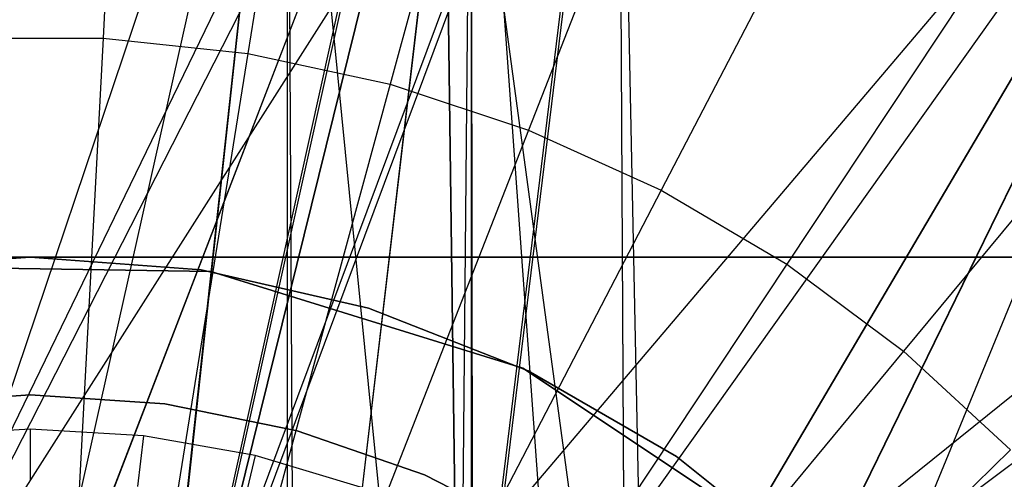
# Model space of a CAD drawing. Extents: x 0.1 to 16.1, y -7 to 7.
# Tile 48 of 68: x 8.075 to 8.504, y 0.403 to 0.603. Entities that reach past the tile are written whole.
import ezdxf

# ---------------------------------------------------------------- set-up
doc = ezdxf.new("R2010")
doc.units = 0
doc.header["$LTSCALE"] = 2.54
doc.layers.get('0').update_dxf_attribs({"color": 13, "linetype": 'CONTINUOUS'})

# ---------------------------------------------------------------- blocks, each defined once
blk = doc.blocks.new('DROPS_WOOD_E_PM_STL')
at = {"color": 0}
for p, q in [((8.12729, 0.88736, 2.286), (8.11174, 0.59548, 2.22278)), ((8.12729, 0.88736, 2.286), (8.11174, 0.59548, 2.22278)), ((8.22135, 0.87731, 2.286), (8.17485, 0.58873, 2.22278)), ((8.22135, 0.87731, 2.286), (8.17485, 0.58873, 2.22278)), ((8.3138, 0.85732, 2.286), (8.23689, 0.57531, 2.22278)), ((8.3138, 0.85732, 2.286), (8.23689, 0.57531, 2.22278)), ((8.4036, 0.82761, 2.286), (8.29716, 0.55538, 2.22278)), ((8.4036, 0.82761, 2.286), (8.29716, 0.55538, 2.22278)), ((8.01324, 0.30404, 33.36723), (8.25946, 0.81156, 33.37096)), ((8.01324, 0.30404, 33.36723), (8.25946, 0.81156, 33.37096)), ((8.14676, 0.3061, 29.36695), (8.33641, 0.81362, 29.37105)), ((8.14676, 0.3061, 29.36695), (8.33641, 0.81362, 29.37105)), ((8.14676, 0.30404, 33.36723), (8.25946, 0.81156, 33.37096)), ((8.14676, 0.30404, 33.36723), (8.25946, 0.81156, 33.37096)), ((8.25946, 0.81156, 33.37096), (8.26705, 0.24611, 33.37102)), ((8.25946, 0.81156, 33.37096), (8.26705, 0.24611, 33.37102)), ((8.26705, 0.24817, 29.36883), (8.33641, 0.81362, 29.37105)), ((8.26705, 0.24817, 29.36883), (8.33641, 0.81362, 29.37105)), ((8.26705, 0.24611, 33.37102), (8.97008, 0.81151, 33.46722)), ((8.26705, 0.24611, 33.37102), (8.97008, 0.81151, 33.46722)), ((8.33641, 0.81362, 29.37105), (8.3397, 0.16382, 29.37082)), ((8.33641, 0.81362, 29.37105), (8.3397, 0.16382, 29.37082)), ((8.33641, 0.81362, 29.37105), (8.35029, 0.14379, 29.37116)), ((8.33641, 0.81362, 29.37105), (8.35029, 0.14379, 29.37116)), ((8.25946, 0.80744, 41.36291), (8.14676, 0.29992, 41.36612)), ((8.25946, 0.80744, 41.36291), (8.14676, 0.29992, 41.36612)), ((8.35029, 0.13761, 41.35745), (8.25946, 0.80744, 41.36291)), ((8.35029, 0.13761, 41.35745), (8.25946, 0.80744, 41.36291)), ((8.26705, 0.24199, 41.36227), (8.25946, 0.80744, 41.36291)), ((8.26705, 0.24199, 41.36227), (8.25946, 0.80744, 41.36291)), ((8.01324, 0.29786, 45.36639), (8.33641, 0.80538, 45.36282)), ((8.01324, 0.29786, 45.36639), (8.33641, 0.80538, 45.36282)), ((8.01324, 0.29693, 28.35084), (8.27231, 0.80445, 28.34813)), ((8.01324, 0.29693, 28.35084), (8.27231, 0.80445, 28.34813)), ((8.0799, 0.30445, 28.35121), (8.27231, 0.80445, 28.34813)), ((8.0799, 0.30445, 28.35121), (8.27231, 0.80445, 28.34813)), ((8.0801, 0.30445, 16.35121), (8.27231, 0.80445, 16.35429)), ((8.0801, 0.30445, 16.35121), (8.27231, 0.80445, 16.35429)), ((8.14676, 0.29786, 45.36639), (8.33641, 0.80538, 45.36282)), ((8.14676, 0.29786, 45.36639), (8.33641, 0.80538, 45.36282)), ((8.14676, 0.29693, 16.35158), (8.27231, 0.80445, 16.35429)), ((8.14676, 0.29693, 16.35158), (8.27231, 0.80445, 16.35429)), ((8.27231, 0.80445, 28.34813), (8.14676, 0.29693, 28.35084)), ((8.27231, 0.80445, 28.34813), (8.14676, 0.29693, 28.35084)), ((8.21007, 0.27479, 16.35262), (8.27231, 0.80445, 16.35429)), ((8.21007, 0.27479, 16.35262), (8.27231, 0.80445, 16.35429)), ((8.21016, 0.27475, 28.3498), (8.27231, 0.80445, 28.34813)), ((8.21016, 0.27475, 28.3498), (8.27231, 0.80445, 28.34813)), ((8.33641, 0.80538, 45.36282), (8.26705, 0.23993, 45.36446)), ((8.33641, 0.80538, 45.36282), (8.26705, 0.23993, 45.36446)), ((8.27231, 0.80445, 16.35429), (8.26705, 0.239, 16.35412)), ((8.27231, 0.80445, 16.35429), (8.26705, 0.239, 16.35412)), ((8.31668, 0.1888, 16.35588), (8.27231, 0.80445, 16.35429)), ((8.31668, 0.1888, 16.35588), (8.27231, 0.80445, 16.35429)), ((8.27287, 0.23424, 16.35431), (8.27231, 0.80445, 16.35429)), ((8.27287, 0.23424, 16.35431), (8.27231, 0.80445, 16.35429)), ((8.27231, 0.23471, 28.34813), (8.27231, 0.80445, 28.34813)), ((8.27231, 0.23471, 28.34813), (8.27231, 0.80445, 28.34813)), ((8.27231, 0.23471, 28.34813), (9.0376, 0.80445, 28.2743)), ((8.27231, 0.23471, 28.34813), (9.0376, 0.80445, 28.2743)), ((8.33641, 0.80538, 45.36282), (8.3397, 0.15557, 45.36238)), ((8.33641, 0.80538, 45.36282), (8.3397, 0.15557, 45.36238)), ((8.02156, 0.29425, 40.87642), (8.19218, 0.8, 40.87511)), ((8.02156, 0.29425, 40.87642), (8.19218, 0.8, 40.87511)), ((8.08, 0.3, 33.87691), (8.19218, 0.8, 33.8787)), ((8.08, 0.3, 33.87691), (8.19218, 0.8, 33.8787)), ((8.08, 0.3, 40.87691), (8.19218, 0.8, 40.87511)), ((8.08, 0.3, 40.87691), (8.19218, 0.8, 40.87511)), ((8.19218, 0.8, 33.8787), (8.13704, 0.29453, 33.87737)), ((8.19218, 0.8, 33.8787), (8.13704, 0.29453, 33.87737)), ((8.19218, 0.8, 40.87511), (8.13731, 0.29447, 40.87644)), ((8.19218, 0.8, 40.87511), (8.13731, 0.29447, 40.87644)), ((8.1948, 0.27716, 40.87502), (8.19218, 0.8, 40.87511)), ((8.24676, 0.24938, 33.88088), (8.19218, 0.8, 33.8787)), ((8.24676, 0.24938, 33.88088), (8.19218, 0.8, 33.8787)), ((8.19218, 0.27824, 33.8787), (8.19218, 0.8, 33.8787)), ((8.19218, 0.27824, 33.8787), (8.19218, 0.8, 33.8787)), ((8.1948, 0.27716, 40.87502), (8.19218, 0.8, 40.87511)), ((8.1948, 0.27716, 40.87502), (8.6386, 0.8, 40.83204)), ((8.1948, 0.27716, 40.87502), (8.6386, 0.8, 40.83204)), ((8.24675, 0.24939, 40.87293), (8.6386, 0.8, 40.83204)), ((8.24675, 0.24939, 40.87293), (8.6386, 0.8, 40.83204)), ((8.24676, 0.24938, 33.88088), (8.6386, 0.8, 33.92177)), ((8.24676, 0.24938, 33.88088), (8.6386, 0.8, 33.92177)), ((8.29213, 0.21213, 33.88334), (8.6386, 0.8, 33.92177)), ((8.29213, 0.21213, 33.88334), (8.6386, 0.8, 33.92177)), ((8.6386, 0.8, 40.83204), (8.29213, 0.21213, 40.87047)), ((8.6386, 0.8, 40.83204), (8.29213, 0.21213, 40.87047)), ((8.32939, 0.16674, 40.86801), (8.6386, 0.8, 40.83204)), ((8.32939, 0.16674, 40.86801), (8.6386, 0.8, 40.83204)), ((8.32953, 0.16654, 33.88582), (8.6386, 0.8, 33.92177)), ((8.32953, 0.16654, 33.88582), (8.6386, 0.8, 33.92177)), ((8.6386, 0.8, 33.92177), (8.35716, 0.11481, 33.8879)), ((8.6386, 0.8, 33.92177), (8.35716, 0.11481, 33.8879)), ((8.48974, 0.78852, 2.286), (8.35496, 0.52915, 2.22278)), ((8.48974, 0.78852, 2.286), (8.35496, 0.52915, 2.22278)), ((8.57123, 0.7405, 2.286), (8.40965, 0.49692, 2.22278)), ((8.57123, 0.7405, 2.286), (8.40965, 0.49692, 2.22278)), ((8.64716, 0.68409, 2.286), (8.4606, 0.45907, 2.22278)), ((8.64716, 0.68409, 2.286), (8.4606, 0.45907, 2.22278)), ((8.04826, 0.59548, 2.22278), (8.11174, 0.59548, 2.22278)), ((8.04826, 0.59548, 2.22278), (8.11174, 0.59548, 2.22278)), ((8.11174, 0.59548, 2.22278), (8.09592, 0.29863, 2.19005)), ((8.11174, 0.59548, 2.22278), (8.09592, 0.29863, 2.19005)), ((8.11174, 0.59548, 2.22278), (8.17485, 0.58873, 2.22278)), ((8.11174, 0.59548, 2.22278), (8.17485, 0.58873, 2.22278)), ((8.17485, 0.58873, 2.22278), (8.12757, 0.29525, 2.19005)), ((8.17485, 0.58873, 2.22278), (8.12757, 0.29525, 2.19005)), ((8.17485, 0.58873, 2.22278), (8.23689, 0.57531, 2.22278)), ((8.17485, 0.58873, 2.22278), (8.23689, 0.57531, 2.22278)), ((8.23689, 0.57531, 2.22278), (8.15868, 0.28852, 2.19005)), ((8.23689, 0.57531, 2.22278), (8.15868, 0.28852, 2.19005)), ((8.23689, 0.57531, 2.22278), (8.29716, 0.55538, 2.22278)), ((8.23689, 0.57531, 2.22278), (8.29716, 0.55538, 2.22278)), ((8.29716, 0.55538, 2.22278), (8.1889, 0.27852, 2.19005)), ((8.29716, 0.55538, 2.22278), (8.1889, 0.27852, 2.19005)), ((8.29716, 0.55538, 2.22278), (8.35496, 0.52915, 2.22278)), ((8.29716, 0.55538, 2.22278), (8.35496, 0.52915, 2.22278)), ((8.35496, 0.52915, 2.22278), (8.21789, 0.26537, 2.19005)), ((8.35496, 0.52915, 2.22278), (8.21789, 0.26537, 2.19005)), ((8.35496, 0.52915, 2.22278), (8.40965, 0.49692, 2.22278)), ((8.35496, 0.52915, 2.22278), (8.40965, 0.49692, 2.22278)), ((8.56229, 0.5, 16.33972), (7.59771, 0.5, 16.33972)), ((7.59771, 0.5, 16.03972), (8.08, 0.5, 16.03972)), ((8.56229, 0.5, 16.33972), (7.59771, 0.5, 16.33972)), ((7.59771, 0.5, 16.03972), (8.08, 0.5, 16.03972)), ((8.08, 0.5, 16.03972), (8.00548, 0.49442, 16.03972)), ((8.00548, 0.49442, 14.93972), (8.08, 0.5, 14.93972)), ((8.08, 0.5, 16.03972), (8.00548, 0.49442, 16.03972)), ((8.00548, 0.49442, 14.93972), (8.08, 0.5, 14.93972)), ((8.15452, 0.49442, 16.03972), (8.08, 0.5, 16.03972)), ((8.08, 0.5, 16.03972), (8.56229, 0.5, 16.03972)), ((8.08, 0.5, 16.03972), (8.56229, 0.5, 16.03972)), ((8.08, 0.5, 14.93972), (8.15452, 0.49442, 14.93972)), ((8.08, 0.5, 16.03972), (8.08, 0.5, 14.93972)), ((8.15452, 0.49442, 16.03972), (8.08, 0.5, 16.03972)), ((8.08, 0.5, 14.93972), (8.15452, 0.49442, 14.93972)), ((8.08, 0.5, 16.03972), (8.08, 0.5, 14.93972)), ((8.15867, 0.49377, 213.39407), (8.01637, 0.49594, 213.39407)), ((8.01637, 0.49594, 213.47407), (8.15867, 0.49377, 213.47407)), ((8.01637, 0.49594, 213.47407), (8.15867, 0.49377, 213.47407)), ((8.15867, 0.49377, 213.39407), (8.01637, 0.49594, 213.39407)), ((8.22738, 0.47779, 16.03972), (8.15452, 0.49442, 16.03972)), ((8.15452, 0.49442, 14.93972), (8.22738, 0.47779, 14.93972)), ((8.15452, 0.49442, 16.03972), (8.15452, 0.49442, 14.93972)), ((8.22738, 0.47779, 16.03972), (8.15452, 0.49442, 16.03972)), ((8.15452, 0.49442, 14.93972), (8.22738, 0.47779, 14.93972)), ((8.15452, 0.49442, 16.03972), (8.15452, 0.49442, 14.93972)), ((8.2946, 0.45161, 213.39407), (8.15867, 0.49377, 213.39407)), ((8.15867, 0.49377, 213.39407), (8.15867, 0.49377, 213.47407)), ((8.15867, 0.49377, 213.47407), (8.2946, 0.45161, 213.47407)), ((8.15867, 0.49377, 213.39407), (8.15867, 0.49377, 213.47407)), ((8.15867, 0.49377, 213.47407), (8.2946, 0.45161, 213.47407)), ((8.2946, 0.45161, 213.39407), (8.15867, 0.49377, 213.39407)), ((8.40965, 0.49692, 2.22278), (8.24532, 0.24921, 2.19005)), ((8.40965, 0.49692, 2.22278), (8.24532, 0.24921, 2.19005)), ((8.40965, 0.49692, 2.22278), (8.4606, 0.45907, 2.22278)), ((8.40965, 0.49692, 2.22278), (8.4606, 0.45907, 2.22278)), ((8.29694, 0.45048, 16.03972), (8.22738, 0.47779, 16.03972)), ((8.22738, 0.47779, 14.93972), (8.29694, 0.45048, 14.93972)), ((8.22738, 0.47779, 16.03972), (8.22738, 0.47779, 14.93972)), ((8.29694, 0.45048, 16.03972), (8.22738, 0.47779, 16.03972)), ((8.22738, 0.47779, 14.93972), (8.29694, 0.45048, 14.93972)), ((8.22738, 0.47779, 16.03972), (8.22738, 0.47779, 14.93972)), ((8.4606, 0.45907, 2.22278), (8.27087, 0.23022, 2.19005)), ((8.4606, 0.45907, 2.22278), (8.27087, 0.23022, 2.19005)), ((8.4606, 0.45907, 2.22278), (8.50724, 0.41601, 2.22278)), ((8.4606, 0.45907, 2.22278), (8.50724, 0.41601, 2.22278)), ((8.41314, 0.37285, 213.39407), (8.2946, 0.45161, 213.39407)), ((8.2946, 0.45161, 213.39407), (8.2946, 0.45161, 213.47407)), ((8.2946, 0.45161, 213.47407), (8.41314, 0.37285, 213.47407)), ((8.2946, 0.45161, 213.39407), (8.2946, 0.45161, 213.47407)), ((8.2946, 0.45161, 213.47407), (8.41314, 0.37285, 213.47407)), ((8.41314, 0.37285, 213.39407), (8.2946, 0.45161, 213.39407)), ((8.36166, 0.41312, 16.03972), (8.29694, 0.45048, 16.03972)), ((8.29694, 0.45048, 14.93972), (8.36166, 0.41312, 14.93972)), ((8.29694, 0.45048, 16.03972), (8.29694, 0.45048, 14.93972)), ((8.36166, 0.41312, 16.03972), (8.29694, 0.45048, 16.03972)), ((8.29694, 0.45048, 14.93972), (8.36166, 0.41312, 14.93972)), ((8.29694, 0.45048, 16.03972), (8.29694, 0.45048, 14.93972)), ((8.08, 0.44, 41.3819), (8.02135, 0.43607, 41.3819)), ((8.02135, 0.43607, 40.8819), (8.08, 0.44, 40.8819)), ((8.08, 0.44, 41.3819), (8.02135, 0.43607, 41.3819)), ((8.02135, 0.43607, 40.8819), (8.08, 0.44, 40.8819)), ((8.08, 0.44, 33.88877), (8.02135, 0.43607, 33.88877)), ((8.02135, 0.43607, 33.38877), (8.08, 0.44, 33.38877)), ((8.08, 0.44, 33.88877), (8.02135, 0.43607, 33.88877)), ((8.02135, 0.43607, 33.38877), (8.08, 0.44, 33.38877)), ((8.13865, 0.43607, 41.3819), (8.08, 0.44, 41.3819)), ((8.08, 0.44, 40.8819), (8.13865, 0.43607, 40.8819)), ((8.08, 0.44, 41.3819), (8.08, 0.44, 40.8819)), ((8.13865, 0.43607, 41.3819), (8.08, 0.44, 41.3819)), ((8.08, 0.44, 40.8819), (8.13865, 0.43607, 40.8819)), ((8.08, 0.44, 41.3819), (8.08, 0.44, 40.8819)), ((8.13865, 0.43607, 33.88877), (8.08, 0.44, 33.88877)), ((8.08, 0.44, 33.38877), (8.13865, 0.43607, 33.38877)), ((8.08, 0.44, 33.88877), (8.08, 0.44, 33.38877)), ((8.13865, 0.43607, 33.88877), (8.08, 0.44, 33.88877)), ((8.08, 0.44, 33.38877), (8.13865, 0.43607, 33.38877)), ((8.08, 0.44, 33.88877), (8.08, 0.44, 33.38877)), ((8.19625, 0.42437, 41.3819), (8.13865, 0.43607, 41.3819)), ((8.13865, 0.43607, 40.8819), (8.19625, 0.42437, 40.8819)), ((8.13865, 0.43607, 41.3819), (8.13865, 0.43607, 40.8819)), ((8.19625, 0.42437, 41.3819), (8.13865, 0.43607, 41.3819)), ((8.13865, 0.43607, 40.8819), (8.19625, 0.42437, 40.8819)), ((8.13865, 0.43607, 41.3819), (8.13865, 0.43607, 40.8819)), ((8.19625, 0.42437, 33.88877), (8.13865, 0.43607, 33.88877)), ((8.13865, 0.43607, 33.38877), (8.19625, 0.42437, 33.38877)), ((8.13865, 0.43607, 33.88877), (8.13865, 0.43607, 33.38877)), ((8.19625, 0.42437, 33.88877), (8.13865, 0.43607, 33.88877)), ((8.13865, 0.43607, 33.38877), (8.19625, 0.42437, 33.38877)), ((8.13865, 0.43607, 33.88877), (8.13865, 0.43607, 33.38877)), ((8.08, 0.425, 14.93972), (8.03066, 0.42213, 14.93972)), ((8.08, 0.425, 14.93972), (8.03066, 0.42213, 14.93972)), ((8.12934, 0.42213, 14.93972), (8.08, 0.425, 14.93972)), ((8.08, 0.425, 14.93972), (8.08, 0.40275, 14.94223)), ((8.12934, 0.42213, 14.93972), (8.08, 0.425, 14.93972)), ((8.08, 0.425, 14.93972), (8.08, 0.40275, 14.94223)), ((8.12934, 0.42213, 14.93972), (8.12676, 0.40002, 14.94223)), ((8.12934, 0.42213, 14.93972), (8.12676, 0.40002, 14.94223)), ((8.17801, 0.41354, 14.93972), (8.12934, 0.42213, 14.93972)), ((8.17801, 0.41354, 14.93972), (8.12934, 0.42213, 14.93972)), ((8.25177, 0.40509, 41.3819), (8.19625, 0.42437, 41.3819)), ((8.19625, 0.42437, 40.8819), (8.25177, 0.40509, 40.8819)), ((8.19625, 0.42437, 41.3819), (8.19625, 0.42437, 40.8819)), ((8.25177, 0.40509, 41.3819), (8.19625, 0.42437, 41.3819)), ((8.19625, 0.42437, 40.8819), (8.25177, 0.40509, 40.8819)), ((8.19625, 0.42437, 41.3819), (8.19625, 0.42437, 40.8819)), ((8.25177, 0.40509, 33.88877), (8.19625, 0.42437, 33.88877)), ((8.19625, 0.42437, 33.38877), (8.25177, 0.40509, 33.38877)), ((8.19625, 0.42437, 33.88877), (8.19625, 0.42437, 33.38877)), ((8.25177, 0.40509, 33.88877), (8.19625, 0.42437, 33.88877)), ((8.19625, 0.42437, 33.38877), (8.25177, 0.40509, 33.38877)), ((8.19625, 0.42437, 33.88877), (8.19625, 0.42437, 33.38877)), ((8.17801, 0.41354, 14.93972), (8.17288, 0.39189, 14.94223)), ((8.17801, 0.41354, 14.93972), (8.17288, 0.39189, 14.94223)), ((8.22536, 0.39937, 14.93972), (8.17801, 0.41354, 14.93972)), ((8.22536, 0.39937, 14.93972), (8.17801, 0.41354, 14.93972)), ((8.50724, 0.41601, 2.22278), (8.29426, 0.20863, 2.19005)), ((8.50724, 0.41601, 2.22278), (8.29426, 0.20863, 2.19005)), ((8.42009, 0.36653, 16.03972), (8.36166, 0.41312, 16.03972)), ((8.36166, 0.41312, 14.93972), (8.42009, 0.36653, 14.93972)), ((8.36166, 0.41312, 16.03972), (8.36166, 0.41312, 14.93972)), ((8.42009, 0.36653, 16.03972), (8.36166, 0.41312, 16.03972)), ((8.36166, 0.41312, 14.93972), (8.42009, 0.36653, 14.93972)), ((8.36166, 0.41312, 16.03972), (8.36166, 0.41312, 14.93972)), ((8.30423, 0.37858, 41.3819), (8.25177, 0.40509, 41.3819)), ((8.25177, 0.40509, 40.8819), (8.30423, 0.37858, 40.8819)), ((8.25177, 0.40509, 41.3819), (8.25177, 0.40509, 40.8819)), ((8.30423, 0.37858, 41.3819), (8.25177, 0.40509, 41.3819)), ((8.25177, 0.40509, 40.8819), (8.30423, 0.37858, 40.8819)), ((8.25177, 0.40509, 41.3819), (8.25177, 0.40509, 40.8819)), ((8.30423, 0.37858, 33.88877), (8.25177, 0.40509, 33.88877)), ((8.25177, 0.40509, 33.38877), (8.30423, 0.37858, 33.38877)), ((8.25177, 0.40509, 33.88877), (8.25177, 0.40509, 33.38877)), ((8.30423, 0.37858, 33.88877), (8.25177, 0.40509, 33.88877)), ((8.25177, 0.40509, 33.38877), (8.30423, 0.37858, 33.38877)), ((8.25177, 0.40509, 33.88877), (8.25177, 0.40509, 33.38877))]:
    blk.add_line(p, q, dxfattribs=at)

msp = doc.modelspace()

# ---------------------------------------------------------------- block references
at = {"color": 0}
msp.add_blockref('DROPS_WOOD_E_PM_STL', (0, 0), dxfattribs=at)

doc.saveas('drawing.dxf')
